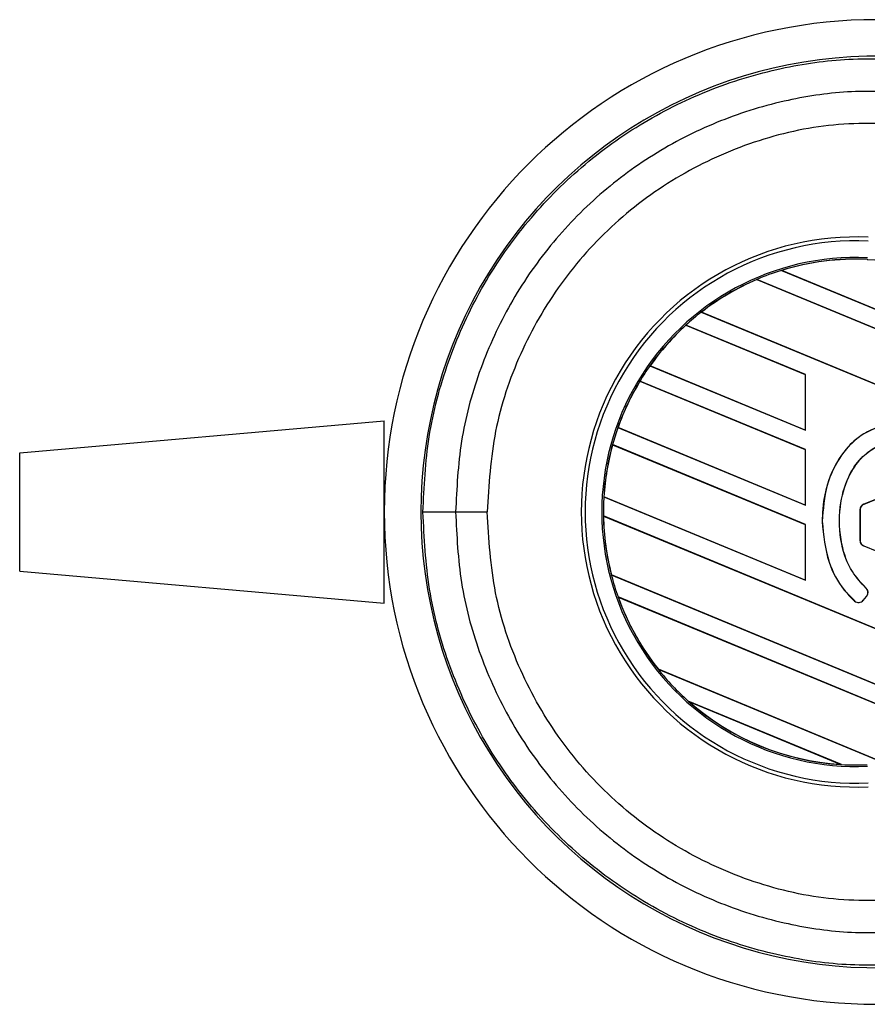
# Model space of a CAD drawing. Header units: millimetres. Extents: x 0 to 420, y 0 to 297.
# Tile 8 of 22: x 55.9 to 60.84, y 223.7 to 229.44. Entities that reach past the tile are written whole.
import ezdxf

# ---------------------------------------------------------------- set-up
doc = ezdxf.new("R2010")
doc.units = ezdxf.units.MM

msp = doc.modelspace()

# ---------------------------------------------------------------- linework, layer by layer
at = {"color": 7, "linetype": 'Continuous', "lineweight": 25}
for p, q in [((60.8426, 228.0428), (60.8425, 228.0419)), ((60.8425, 228.0419), (60.9856, 228.0357)), ((60.3416, 227.9782), (61.1183, 227.6565)), ((60.3417, 227.9782), (60.3416, 227.9782)), ((60.3437, 227.9778), (60.3417, 227.9782)), ((61.1183, 227.657), (60.3437, 227.9778)), ((60.1977, 227.9252), (60.1983, 227.9245)), ((60.1977, 227.9252), (60.1977, 227.9252)), ((61.1183, 227.5439), (60.1977, 227.9252)), ((60.1983, 227.9245), (61.1183, 227.5434)), ((59.8739, 227.7346), (61.1183, 227.2192)), ((59.874, 227.7346), (59.8739, 227.7346)), ((59.8754, 227.7345), (59.874, 227.7346)), ((61.1183, 227.2197), (59.8754, 227.7345)), ((60.4813, 227.3705), (59.7843, 227.6592)), ((59.7843, 227.6592), (59.7843, 227.6591)), ((59.7843, 227.6591), (59.7849, 227.6584)), ((59.7849, 227.6584), (60.4803, 227.3703)), ((59.5742, 227.4214), (60.4813, 227.0457)), ((59.5743, 227.4214), (59.5742, 227.4214)), ((59.5754, 227.4214), (59.5743, 227.4214)), ((60.4803, 227.0466), (59.5754, 227.4214)), ((60.4813, 227.3705), (60.4803, 227.3703)), ((60.4803, 227.3703), (60.4803, 227.0466)), ((60.4813, 227.0457), (60.4813, 227.3705)), ((60.4813, 226.9332), (59.5162, 227.3329)), ((59.5162, 227.3329), (59.5168, 227.3321)), ((59.5162, 227.3329), (59.5162, 227.3329)), ((59.5168, 227.3321), (60.4803, 226.933)), ((55.899, 226.9147), (58.0255, 227.1008)), ((58.0255, 226.0375), (58.0255, 227.1008)), ((59.3887, 227.0615), (59.3877, 227.0614)), ((59.3877, 227.0614), (60.4813, 226.6084)), ((59.3877, 227.0614), (59.3877, 227.0614)), ((60.4803, 226.6093), (59.3887, 227.0615)), ((60.4803, 227.0466), (60.4813, 227.0457)), ((60.4813, 226.4958), (59.3563, 226.9618)), ((59.3563, 226.9618), (59.3571, 226.961)), ((59.3563, 226.9618), (59.3563, 226.9618)), ((59.3571, 226.961), (60.4803, 226.4957)), ((55.899, 226.2236), (55.899, 226.9147)), ((60.4813, 226.9332), (60.4803, 226.933)), ((60.4803, 226.933), (60.4803, 226.6093)), ((60.4813, 226.6084), (60.4813, 226.9332)), ((61.1183, 226.7351), (60.8215, 226.614)), ((61.1491, 226.7472), (60.8217, 226.6135)), ((59.3067, 226.6581), (59.3058, 226.658)), ((59.3058, 226.658), (60.4813, 226.1711)), ((59.3058, 226.658), (59.3058, 226.658)), ((60.4803, 226.172), (59.3067, 226.6581)), ((60.8217, 226.6135), (60.8215, 226.614)), ((58.4411, 226.5692), (58.6261, 226.5692)), ((60.4803, 226.6093), (60.4813, 226.6084)), ((60.7995, 226.5812), (60.7995, 226.404)), ((60.7999, 226.5812), (60.7995, 226.5812)), ((60.7999, 226.5812), (60.7999, 226.404)), ((59.3033, 226.5465), (59.3033, 226.5464)), ((61.1183, 225.7947), (59.3033, 226.5465)), ((59.3033, 226.5464), (59.3042, 226.5456)), ((59.3042, 226.5456), (61.1183, 225.7942)), ((60.5796, 226.5138), (60.5792, 226.5138)), ((60.4813, 226.4958), (60.4803, 226.4957)), ((60.4803, 226.4957), (60.4803, 226.172)), ((60.4813, 226.1711), (60.4813, 226.4958)), ((60.7999, 226.404), (60.7995, 226.404)), ((60.8217, 226.3716), (60.8215, 226.3712)), ((60.8215, 226.3712), (61.1183, 226.25)), ((60.8217, 226.3716), (61.5842, 226.0603)), ((55.899, 226.2236), (58.0255, 226.0375)), ((59.3503, 226.2027), (59.3494, 226.2026)), ((59.3494, 226.2026), (61.1183, 225.4699)), ((59.3494, 226.2026), (59.3494, 226.2026)), ((61.1183, 225.4704), (59.3503, 226.2027)), ((60.4803, 226.172), (60.4813, 226.1711)), ((60.8342, 226.126), (60.8345, 226.1264)), ((59.3888, 226.0737), (59.3902, 226.0727)), ((59.3888, 226.0737), (59.3888, 226.0737)), ((61.1183, 225.3574), (59.3888, 226.0737)), ((59.3902, 226.0727), (61.1183, 225.3569)), ((60.7689, 226.0502), (60.7686, 226.0499)), ((60.8188, 226.0541), (60.8381, 226.0773)), ((60.8188, 226.0541), (60.8191, 226.0538)), ((60.8191, 226.0538), (60.8385, 226.077)), ((60.8381, 226.0773), (60.8385, 226.077)), ((59.6229, 225.652), (60.9547, 225.1003)), ((59.6229, 225.652), (59.6229, 225.652)), ((59.6241, 225.652), (59.6229, 225.652)), ((60.9537, 225.1012), (59.6241, 225.652)), ((60.6921, 225.0966), (59.7978, 225.467)), ((59.7978, 225.467), (59.7979, 225.4669)), ((59.7979, 225.4669), (59.8016, 225.4649)), ((59.8016, 225.4649), (60.688, 225.0977)), ((60.688, 225.0977), (60.692, 225.0966)), ((60.692, 225.0966), (60.6921, 225.0966))]:
    msp.add_line(p, q, dxfattribs=at)
for centre, radius, start, end in [((60.8962, 226.5692), 2.8707, 90, 270), ((60.8962, 226.5692), 2.6576, 85.18028, 274.81972), ((60.7782, 226.5692), 1.6038, 87.5, 272.5), ((60.7782, 226.5692), 1.5813, 87.5, 272.5), ((60.7782, 226.5692), 1.4844, 87.5, 272.5), ((60.7782, 226.5692), 1.4751, 87.5, 107.21651), ((60.7782, 226.5692), 1.4751, 87.5, 107.2149), ((60.7782, 226.5692), 1.4742, 87.5, 107.14432), ((60.7782, 226.5692), 1.4751, 107.21651, 113.17547), ((60.7782, 226.5692), 1.4751, 113.17547, 127.80908), ((60.7782, 226.5692), 1.4751, 113.17491, 127.80821), ((60.7782, 226.5692), 1.4742, 113.16504, 127.76752), ((60.7782, 226.5692), 1.4751, 127.80908, 132.36028), ((60.7782, 226.5692), 1.4751, 132.36028, 144.70717), ((60.7782, 226.5692), 1.4751, 132.36013, 144.70666), ((60.7782, 226.5692), 1.4742, 132.36308, 144.68039), ((60.7782, 226.5692), 1.4751, 144.70717, 148.81902), ((60.7782, 226.5692), 1.4751, 148.81902, 160.50758), ((60.7782, 226.5692), 1.4751, 148.81915, 160.50735), ((60.7782, 226.5692), 1.4742, 148.83169, 160.49144), ((60.7782, 226.5692), 1.4751, 160.50758, 164.56307), ((60.7782, 226.5692), 1.4751, 164.56307, 176.54814), ((60.7782, 226.5692), 1.4751, 164.56347, 176.54818), ((60.7782, 226.5692), 1.4742, 164.58576, 176.54166), ((60.7782, 226.5692), 1.4751, 176.54814, 180.8818), ((60.8349, 226.5812), 0.0354, 112.20929, 180), ((60.8349, 226.5812), 0.035, 112.20929, 180), ((58.402, 71.5957), 154.9734, 89.985518, 90.05581), ((60.7782, 226.5692), 1.4751, 180.8818, 194.38831), ((60.7782, 226.5692), 1.4751, 180.88252, 194.38869), ((60.7782, 226.5692), 1.4742, 180.91722, 194.39314), ((60.8349, 226.404), 0.0354, 180, 247.79071), ((60.8349, 226.404), 0.035, 180, 247.79071), ((60.7782, 226.5692), 1.4751, 194.38831, 199.62504), ((60.8113, 226.0997), 0.035, 320.16689, 48.97709), ((60.8113, 226.0997), 0.0354, 320.16689, 48.97709), ((60.7782, 226.5692), 1.4751, 199.62504, 218.44471), ((60.7782, 226.5692), 1.4751, 199.6263, 218.44589), ((60.7782, 226.5692), 1.4742, 199.68237, 218.47326), ((60.7919, 226.0765), 0.0354, 228.8059, 320.16689), ((60.7919, 226.0765), 0.035, 228.8059, 320.16689), ((60.7782, 226.5692), 1.4751, 218.44471, 228.34691), ((60.7782, 226.5692), 1.4751, 228.34691, 266.65309), ((60.7782, 226.5692), 1.4751, 228.35056, 266.64944), ((60.7782, 226.5692), 1.4742, 228.50755, 266.49245), ((60.7782, 226.5692), 1.4751, 266.65309, 272.5)]:
    msp.add_arc(centre, radius, start, end, dxfattribs=at)
for points, knots in [([(58.251, 226.5691), (58.2581, 226.7157), (58.2724, 227.0131), (58.3877, 227.4448), (58.5702, 227.8555), (58.8182, 228.226), (59.1273, 228.5528), (59.4837, 228.8204), (59.8836, 229.0267), (60.2956, 229.1562), (60.7127, 229.221), (60.9821, 229.2104), (61.1184, 229.205)], [0, 0, 0, 0, 0.100465, 0.203843, 0.304309, 0.407689, 0.508155, 0.611535, 0.712002, 0.815383, 0.906611, 1, 1, 1, 1]), ([(61.1024, 229.0155), (60.9774, 229.0204), (60.7274, 229.0302), (60.3421, 228.9712), (59.9585, 228.8504), (59.5884, 228.6609), (59.2563, 228.4112), (58.9698, 228.1101), (58.7388, 227.7645), (58.5692, 227.3856), (58.4618, 226.9832), (58.448, 226.7072), (58.4411, 226.5692)], [0, 0, 0, 0, 0.092304, 0.184607, 0.286538, 0.388469, 0.490398, 0.592329, 0.694247, 0.796166, 0.898084, 1, 1, 1, 1]), ([(61.1181, 228.8291), (60.9603, 228.8347), (60.6441, 228.846), (60.1783, 228.7404), (59.7454, 228.5443), (59.3604, 228.2646), (59.0434, 227.9091), (58.8068, 227.4968), (58.6539, 227.0435), (58.6353, 226.7271), (58.6261, 226.5692)], [0, 0, 0, 0, 0.1248804, 0.2501396, 0.3746494, 0.4998125, 0.6247642, 0.7495577, 0.8749238, 1, 1, 1, 1]), ([(61.1183, 227.0452), (61.0847, 227.0573), (61.0189, 227.0811), (60.9136, 227.0693), (60.8154, 227.027), (60.7141, 226.9417), (60.621, 226.7932), (60.5824, 226.6368), (60.5798, 226.5376), (60.5792, 226.5138)], [0, 0, 0, 0, 0.118119, 0.231323, 0.343868, 0.472496, 0.667889, 0.920455, 1, 1, 1, 1]), ([(61.3952, 226.4721), (61.3923, 226.5593), (61.3872, 226.7094), (61.3006, 226.8932), (61.1963, 227.0043), (61.089, 227.0635), (60.9852, 227.0794), (60.8855, 227.0603), (60.7808, 227.0042), (60.6767, 226.8936), (60.5952, 226.722), (60.585, 226.5854), (60.5796, 226.5138)], [0, 0, 0, 0, 0.165364, 0.284789, 0.379918, 0.453224, 0.515224, 0.577101, 0.644543, 0.739504, 0.863396, 1, 1, 1, 1]), ([(60.8342, 226.126), (60.8059, 226.1566), (60.7384, 226.2292), (60.6809, 226.3958), (60.6737, 226.5883), (60.7191, 226.7628), (60.7961, 226.88), (60.8782, 226.9451), (60.9549, 226.9734), (61.0239, 226.9738), (61.0883, 226.9511), (61.1664, 226.8973), (61.2387, 226.7966), (61.2898, 226.6501), (61.2932, 226.5441), (61.2951, 226.4868)], [0, 0, 0, 0, 0.074435, 0.177241, 0.308602, 0.417464, 0.496355, 0.557068, 0.603022, 0.641045, 0.678953, 0.724301, 0.809966, 0.897223, 1, 1, 1, 1]), ([(60.8345, 226.1264), (60.8062, 226.1569), (60.7389, 226.2294), (60.6813, 226.3959), (60.6742, 226.5883), (60.7195, 226.7626), (60.7965, 226.8797), (60.8783, 226.9446), (60.9549, 226.973), (61.0237, 226.9733), (61.0773, 226.9549), (61.1067, 226.9364), (61.1183, 226.9291)], [0, 0, 0, 0, 0.105797, 0.251954, 0.438745, 0.593524, 0.705651, 0.791916, 0.85718, 0.911157, 0.96497, 1, 1, 1, 1]), ([(61.1184, 223.9333), (60.9853, 223.928), (60.7159, 223.9171), (60.3028, 223.9805), (59.8877, 224.11), (59.4909, 224.3134), (59.1306, 224.5826), (58.8235, 224.9057), (58.5723, 225.279), (58.3906, 225.6855), (58.2732, 226.1208), (58.2585, 226.4183), (58.251, 226.5691)], [0, 0, 0, 0, 0.09123, 0.184622, 0.285093, 0.388477, 0.488947, 0.59233, 0.692799, 0.796181, 0.896635, 1, 1, 1, 1]), ([(58.4411, 226.5692), (58.448, 226.4312), (58.4618, 226.1552), (58.5692, 225.7527), (58.7388, 225.3738), (58.9698, 225.0282), (59.2563, 224.7272), (59.5884, 224.4774), (59.9585, 224.288), (60.3421, 224.1672), (60.7274, 224.1081), (60.9774, 224.1179), (61.1024, 224.1228)], [0, 0, 0, 0, 0.101916, 0.203834, 0.305753, 0.407671, 0.509602, 0.611531, 0.713462, 0.815393, 0.907696, 1, 1, 1, 1]), ([(61.1181, 224.3092), (60.9603, 224.3036), (60.6441, 224.2923), (60.1783, 224.3979), (59.7454, 224.5941), (59.3604, 224.8737), (59.0434, 225.2292), (58.8068, 225.6416), (58.6539, 226.0948), (58.6353, 226.4112), (58.6261, 226.5692)], [0, 0, 0, 0, 0.12488, 0.25014, 0.374649, 0.499812, 0.624764, 0.749558, 0.874924, 1, 1, 1, 1]), ([(60.5792, 226.5138), (60.5869, 226.4335), (60.6007, 226.2913), (60.6828, 226.1348), (60.7476, 226.0706), (60.7686, 226.0499)], [0, 0, 0, 0, 0.467998, 0.82794, 1, 1, 1, 1]), ([(60.5796, 226.5138), (60.5874, 226.4335), (60.6011, 226.2915), (60.6832, 226.1351), (60.748, 226.071), (60.7689, 226.0502)], [0, 0, 0, 0, 0.468022, 0.827948, 1, 1, 1, 1])]:
    msp.add_open_spline(points, degree=3, knots=knots, dxfattribs=at)

doc.saveas('drawing.dxf')
